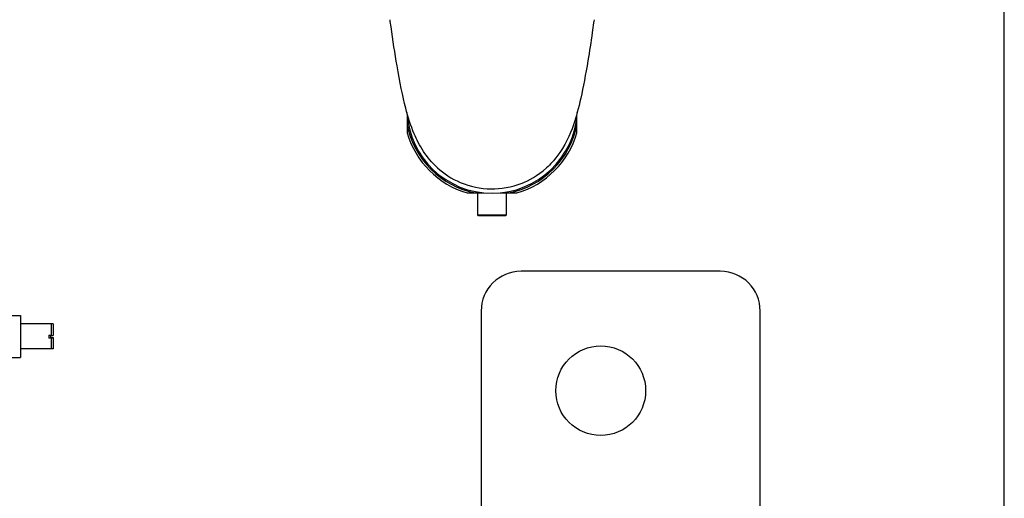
# Model space of a CAD drawing. Header units: inches. Extents: x 18 to 846, y -44 to 561.
# Tile 244 of 256: x 311 to 336, y 124 to 136. Entities that reach past the tile are written whole.
import ezdxf

# ---------------------------------------------------------------- set-up
doc = ezdxf.new("R2010")
doc.units = ezdxf.units.IN
doc.header["$LTSCALE"] = 24
doc.header["$MEASUREMENT"] = 0
doc.layers.add('Visible (ANSI)', color=7, linetype='Continuous', lineweight=30)

msp = doc.modelspace()

# ---------------------------------------------------------------- linework, layer by layer
at = {"layer": 'Visible (ANSI)'}
for p, q in [((336.17843, 106.966), (336.17843, 254.8315)), ((321.19622, 133.09974), (321.19622, 132.89058)), ((325.45663, 132.89058), (325.45663, 133.09974)), ((322.91276, 131.17405), (323.12192, 131.17405)), ((322.96693, 130.61905), (322.96693, 131.17405)), ((323.53094, 131.17405), (323.7401, 131.17405)), ((323.68593, 130.61905), (323.68593, 131.17405)), ((322.96693, 130.61905), (323.68593, 130.61905)), ((322.98693, 130.59905), (322.96693, 130.61905)), ((323.66593, 130.59905), (322.98693, 130.59905)), ((323.66593, 130.59905), (323.68593, 130.61905)), ((329.05343, 129.2065), (324.05343, 129.2065)), ((310.94899, 128.09649), (311.49399, 128.09649)), ((311.49399, 128.09649), (311.49399, 127.04149)), ((323.05343, 128.2065), (323.05343, 120.2065)), ((330.05343, 122.5815), (330.05343, 128.2065)), ((312.26599, 127.88149), (311.49399, 127.88149)), ((312.31341, 127.88149), (312.26599, 127.88149)), ((312.26599, 127.88149), (312.26599, 127.60264)), ((312.31341, 127.88149), (312.31341, 127.59206)), ((312.20299, 127.60264), (312.20299, 127.52452)), ((312.20299, 127.60264), (312.26599, 127.60264)), ((312.20299, 127.53535), (312.26599, 127.53535)), ((312.26599, 127.52452), (312.20299, 127.52452)), ((312.25041, 127.59206), (312.25041, 127.53535)), ((312.25041, 127.59206), (312.31341, 127.59206)), ((312.25041, 127.53993), (312.31341, 127.53993)), ((312.26599, 127.53535), (312.26599, 127.52452)), ((312.31341, 127.52908), (312.26599, 127.52908)), ((312.26599, 127.52452), (312.26599, 127.25649)), ((312.31341, 127.53993), (312.31341, 127.52908)), ((312.31341, 127.52908), (312.31341, 127.25649)), ((312.26599, 127.25649), (311.49399, 127.25649)), ((312.31341, 127.25649), (312.26599, 127.25649)), ((310.94899, 127.04149), (311.49399, 127.04149))]:
    msp.add_line(p, q, dxfattribs=at)
msp.add_circle((326.05343, 126.2065), 1.125, dxfattribs=at)
for centre, radius, start, end in [((323.32643, 133.30425), 2.14, 182.95441, 357.094753), ((323.32643, 133.30425), 2.17, 190.9897, 259.0103), ((323.32643, 133.30425), 2.22, 196.351633, 253.648367), ((323.32643, 133.30425), 2.17, 280.9897, 349.0103), ((323.32643, 133.30425), 2.22, 286.351633, 343.648367), ((324.05343, 128.2065), 1, 90, 180), ((329.05343, 128.2065), 1, 0, 90)]:
    msp.add_arc(centre, radius, start, end, dxfattribs=at)
for points, knots in [([(321.95739, 131.80523), (321.81605, 131.93423), (321.69961, 132.07632), (321.50626, 132.36616), (321.43202, 132.51377), (321.28339, 132.86482), (321.22064, 133.06872), (321.08367, 133.60166), (321.01118, 133.96526), (320.88998, 134.67502), (320.83906, 135.00953), (320.78309, 135.40446), (320.77471, 135.46431), (320.76643, 135.52425)], [0, 0, 0, 0, 1.63371002, 1.63371002, 3.41933342, 3.41933342, 6.0199368, 6.0199368, 9.3583932, 9.3583932, 11.95624027, 11.95624027, 12.4187414, 12.4187414, 12.4187414, 12.4187414]), ([(325.88643, 135.52425), (325.88271, 135.49732), (325.87897, 135.47041), (325.86393, 135.36285), (325.85249, 135.28238), (325.80595, 134.96111), (325.7693, 134.72191), (325.67484, 134.15197), (325.61449, 133.82946), (325.49615, 133.30435), (325.43855, 133.08837), (325.2784, 132.62432), (325.16454, 132.36074), (324.87923, 131.99044), (324.79265, 131.89422), (324.69445, 131.80452)], [0, 0, 0, 0, 0.20783712, 0.20783712, 0.83153962, 0.83153962, 2.71016792, 2.71016792, 5.51692955, 5.51692955, 8.05837764, 8.05837764, 11.28429361, 11.28429361, 12.42057627, 12.42057627, 12.42057627, 12.42057627]), ([(321.95739, 131.80522), (322.11776, 131.65883), (322.30953, 131.53085), (322.77596, 131.332), (323.03715, 131.27776), (323.54082, 131.27167), (323.80787, 131.3104), (324.24381, 131.48519), (324.47018, 131.5996), (324.69445, 131.80452)], [31.59218549, 31.59218549, 31.59218549, 31.59218549, 33.46013828, 33.46013828, 35.53181226, 35.53181226, 37.40984165, 37.40984165, 38.53203364, 38.53203364, 38.53203364, 38.53203364])]:
    msp.add_open_spline(points, degree=3, knots=knots, dxfattribs=at)
for points, weights in [([(321.19622, 132.89058), (321.19622, 132.78612), (321.19622, 132.67925)], [1, 1.0185778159, 1.03509656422]), ([(325.45663, 132.67925), (325.45663, 132.78612), (325.45663, 132.89058)], [1.03509656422, 1.0185778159, 1]), ([(322.70143, 131.17405), (322.8083, 131.17405), (322.91276, 131.17405)], [1.03509656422, 1.0185778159, 1]), ([(323.7401, 131.17405), (323.84456, 131.17405), (323.95143, 131.17405)], [1, 1.0185778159, 1.03509656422])]:
    msp.add_rational_spline(points, weights, degree=2, dxfattribs=at)

doc.saveas('drawing.dxf')
